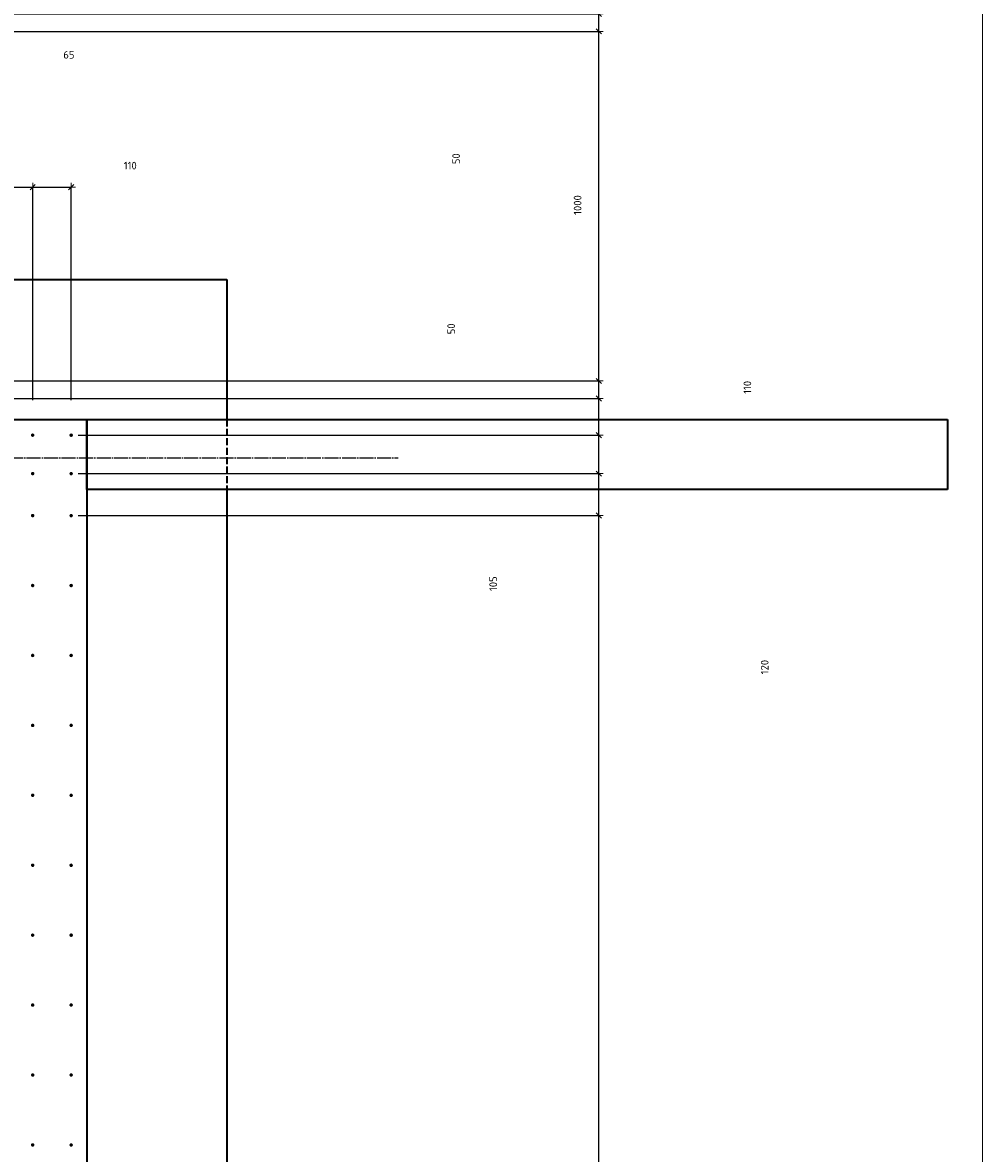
# Model space of a CAD drawing. Header units: millimetres. Extents: x -3170 to 89801, y -74170 to 82422.
# Tile 70 of 105: x 75756 to 78500, y 29191 to 32425. Entities that reach past the tile are written whole.
import ezdxf

# ---------------------------------------------------------------- set-up
doc = ezdxf.new("R2010")
doc.units = ezdxf.units.MM
doc.header["$PDMODE"] = 65
for name, pattern in [('______11', [50, 40, -5, 0, -5]), ('______2', [27, 20, -7]), ('______3', [50, 40, -10]), ('______5', [110, 80, -10, 10, -10])]:
    doc.linetypes.add(name, pattern=pattern)
for name, color, linetype, lineweight in [('Standard', 7, 'Continuous', 25), ('Арм.стержн. Выпуски', 180, 'Continuous', 35), ('Балка_ общее', 7, '______3', 13), ('Размерная линия_ общее', 7, 'Continuous', 13)]:
    doc.layers.add(name, color=color, linetype=linetype, lineweight=lineweight)
doc.layers.add('Осевая линия_ общее', color=7, linetype='______5', lineweight=13, true_color=0xa0a0a0)
doc.styles.add('ISOCPEUR', font='ISOCPEUR')
doc.dimstyles.new('DIMSTYLE_3', dxfattribs={"dimtxt": 22, "dimasz": 25, "dimexe": 0, "dimexo": 0, "dimgap": 11, "dimtad": 2, "dimdec": 0, "dimrnd": 5, "dimzin": 12, "dimdsep": 46, "dimtxsty": 'ISOCPEUR', "dimblk1": 'ALL_ML_STRICH', "dimblk2": 'ALL_ML_STRICH', "dimsah": 1, "dimcen": 0, "dimclrd": 7, "dimclre": 256, "dimclrt": 7, "dimadec": 0, "dimazin": 0, "dimtfac": 1, "dimtdec": 0, "dimtix": 1, "dimtmove": 2, "dimatfit": 3, "dimfxl": 0, "dimtzin": 0, "dimlwd": 0, "dimlwe": -3, "dimarcsym": 0})
doc.dimstyles.new('DIMSTYLE_7', dxfattribs={"dimtxt": 22, "dimasz": 25, "dimexe": 0, "dimexo": 0, "dimgap": 11, "dimtad": 0, "dimdec": 0, "dimrnd": 5, "dimzin": 12, "dimdsep": 46, "dimtxsty": 'ISOCPEUR', "dimblk1": 'ALL_ML_STRICH', "dimblk2": 'ALL_ML_STRICH', "dimsah": 1, "dimcen": 0, "dimclrd": 7, "dimclre": 256, "dimclrt": 7, "dimadec": 0, "dimazin": 0, "dimtfac": 1, "dimtdec": 0, "dimtix": 1, "dimtmove": 2, "dimatfit": 3, "dimfxl": 0, "dimtzin": 0, "dimlwd": 0, "dimlwe": -3, "dimarcsym": 0})

# ---------------------------------------------------------------- blocks, each defined once
blk = doc.blocks.new('СЛОЖНЫЙ_ОБЪЕКТ_6')
at = {"layer": 'Осевая линия_ общее', "color": 253, "linetype": '______11', "lineweight": -3, "true_color": 0xa0a0a0, "transparency": 33554687}
blk.add_line((56930, 31180), (76830, 31180), dxfattribs=at)
blk = doc.blocks.new('ALL_ML_STRICH')
at = {"color": 0, "linetype": 'ByBlock', "lineweight": -2}
for p, q in [((-1, 0), (0.5, 0)), ((-0.3, -0.3), (0.3, 0.3)), ((0, -0.5), (0, 0.5))]:
    blk.add_line(p, q, dxfattribs=at)
blk = doc.blocks.new('*D431')
at = {"layer": 'DEFPOINTS', "color": 7, "linetype": 'Continuous', "lineweight": 13, "transparency": 33554687}
for p in [(75720, 31954.3), (75720, 31245), (75785, 31245)]:
    blk.add_point(p, dxfattribs=at)
at = {"layer": 'Размерная линия_ общее', "color": 253, "linetype": 'Continuous', "lineweight": -2, "true_color": 0xa0a0a0, "transparency": 33554687}
for p, q in [((75720, 31345), (75720, 31954.3)), ((75785, 31345), (75785, 31954.3))]:
    blk.add_line(p, q, dxfattribs=at)
at = {"layer": 'Размерная линия_ общее', "color": 7, "linetype": 'Continuous', "lineweight": -2, "transparency": 33554687}
blk.add_line((75720, 31954.3), (75785, 31954.3), dxfattribs=at)
at = {"layer": 'Размерная линия_ общее', "color": 7, "linetype": 'Continuous', "lineweight": 13, "transparency": 33554687, "xscale": 25, "yscale": 25, "zscale": 25, "rotation": 180}
blk.add_blockref('ALL_ML_STRICH', (75720, 31954.3), dxfattribs=at)
at = {"layer": 'Размерная линия_ общее', "color": 7, "linetype": 'Continuous', "lineweight": 13, "transparency": 33554687, "xscale": 25, "yscale": 25, "zscale": 25}
blk.add_blockref('ALL_ML_STRICH', (75785, 31954.3), dxfattribs=at)
at = {"layer": 'Размерная линия_ общее', "color": 7, "linetype": 'Continuous', "lineweight": 13, "transparency": 33554687, "insert": (75888.6, 32333.1), "char_height": 22, "width": 44, "attachment_point": 5, "style": 'ISOCPEUR'}
blk.add_mtext('\\A1;{65}', dxfattribs=at)
blk = doc.blocks.new('*D432')
at = {"layer": 'DEFPOINTS', "color": 7, "linetype": 'Continuous', "lineweight": 13, "transparency": 33554687}
for p in [(75785, 31954.3), (75785, 31245), (75895, 31245)]:
    blk.add_point(p, dxfattribs=at)
at = {"layer": 'Размерная линия_ общее', "color": 253, "linetype": 'Continuous', "lineweight": -2, "true_color": 0xa0a0a0, "transparency": 33554687}
for p, q in [((75785, 31345), (75785, 31954.3)), ((75895, 31345), (75895, 31954.3))]:
    blk.add_line(p, q, dxfattribs=at)
at = {"layer": 'Размерная линия_ общее', "color": 7, "linetype": 'Continuous', "lineweight": -2, "transparency": 33554687}
blk.add_line((75785, 31954.3), (75895, 31954.3), dxfattribs=at)
at = {"layer": 'Размерная линия_ общее', "color": 7, "linetype": 'Continuous', "lineweight": 13, "transparency": 33554687, "xscale": 25, "yscale": 25, "zscale": 25, "rotation": 180}
blk.add_blockref('ALL_ML_STRICH', (75785, 31954.3), dxfattribs=at)
at = {"layer": 'Размерная линия_ общее', "color": 7, "linetype": 'Continuous', "lineweight": 13, "transparency": 33554687, "xscale": 25, "yscale": 25, "zscale": 25}
blk.add_blockref('ALL_ML_STRICH', (75895, 31954.3), dxfattribs=at)
at = {"layer": 'Размерная линия_ общее', "color": 7, "linetype": 'Continuous', "lineweight": 13, "transparency": 33554687, "insert": (76063.9, 32015.9), "char_height": 22, "width": 66, "attachment_point": 5, "style": 'ISOCPEUR'}
blk.add_mtext('\\A1;{110}', dxfattribs=at)
blk = doc.blocks.new('*D691')
at = {"layer": 'DEFPOINTS', "color": 7, "linetype": 'Continuous', "lineweight": 13, "transparency": 33554687}
for p in [(75895, 31015), (75895, 26215), (77403.8, 26215)]:
    blk.add_point(p, dxfattribs=at)
at = {"layer": 'Размерная линия_ общее', "color": 253, "linetype": 'Continuous', "lineweight": -2, "true_color": 0xa0a0a0, "transparency": 33554687}
for p, q in [((75915, 31015), (77403.8, 31015)), ((75915, 26215), (77403.8, 26215))]:
    blk.add_line(p, q, dxfattribs=at)
at = {"layer": 'Размерная линия_ общее', "color": 7, "linetype": 'Continuous', "lineweight": -2, "transparency": 33554687}
blk.add_line((77403.8, 26215), (77403.8, 31015), dxfattribs=at)
at = {"layer": 'Размерная линия_ общее', "color": 7, "linetype": 'Continuous', "lineweight": 13, "transparency": 33554687, "xscale": 25, "yscale": 25, "zscale": 25}
for p, rotation in [((77403.8, 31015), 90), ((77403.8, 26215), 270)]:
    blk.add_blockref('ALL_ML_STRICH', p, dxfattribs=dict(at, rotation=rotation))
at = {"layer": 'Размерная линия_ общее', "color": 7, "linetype": 'Continuous', "lineweight": 13, "transparency": 33554687, "insert": (77331.8, 28529.2), "char_height": 22, "width": 1.1, "attachment_point": 1, "rotation": 90, "line_spacing_factor": 0.60241, "style": 'ISOCPEUR'}
blk.add_mtext('24х200=4800', dxfattribs=at)
blk = doc.blocks.new('*D692')
at = {"layer": 'DEFPOINTS', "color": 7, "linetype": 'Continuous', "lineweight": 13, "transparency": 33554687}
for p in [(75895, 31135), (75895, 31015), (77403.8, 31015)]:
    blk.add_point(p, dxfattribs=at)
at = {"layer": 'Размерная линия_ общее', "color": 253, "linetype": 'Continuous', "lineweight": -2, "true_color": 0xa0a0a0, "transparency": 33554687}
for p, q in [((75915, 31135), (77403.8, 31135)), ((75915, 31015), (77403.8, 31015))]:
    blk.add_line(p, q, dxfattribs=at)
at = {"layer": 'Размерная линия_ общее', "color": 7, "linetype": 'Continuous', "lineweight": -2, "transparency": 33554687}
blk.add_line((77403.8, 31015), (77403.8, 31135), dxfattribs=at)
at = {"layer": 'Размерная линия_ общее', "color": 7, "linetype": 'Continuous', "lineweight": 13, "transparency": 33554687, "xscale": 25, "yscale": 25, "zscale": 25}
for p, rotation in [((77403.8, 31135), 90), ((77403.8, 31015), 270)]:
    blk.add_blockref('ALL_ML_STRICH', p, dxfattribs=dict(at, rotation=rotation))
at = {"layer": 'Размерная линия_ общее', "color": 7, "linetype": 'Continuous', "lineweight": 13, "transparency": 33554687, "insert": (77877.7, 30581.7), "char_height": 22, "width": 66, "attachment_point": 5, "rotation": 90, "style": 'ISOCPEUR'}
blk.add_mtext('\\A1;{120}', dxfattribs=at)
blk = doc.blocks.new('*D693')
at = {"layer": 'DEFPOINTS', "color": 7, "linetype": 'Continuous', "lineweight": 13, "transparency": 33554687}
for p in [(75895, 31245), (75895, 31135), (77403.8, 31135)]:
    blk.add_point(p, dxfattribs=at)
at = {"layer": 'Размерная линия_ общее', "color": 253, "linetype": 'Continuous', "lineweight": -2, "true_color": 0xa0a0a0, "transparency": 33554687}
for p, q in [((75915, 31245), (77403.8, 31245)), ((75915, 31135), (77403.8, 31135))]:
    blk.add_line(p, q, dxfattribs=at)
at = {"layer": 'Размерная линия_ общее', "color": 7, "linetype": 'Continuous', "lineweight": -2, "transparency": 33554687}
blk.add_line((77403.8, 31135), (77403.8, 31245), dxfattribs=at)
at = {"layer": 'Размерная линия_ общее', "color": 7, "linetype": 'Continuous', "lineweight": 13, "transparency": 33554687, "xscale": 25, "yscale": 25, "zscale": 25}
for p, rotation in [((77403.8, 31245), 90), ((77403.8, 31135), 270)]:
    blk.add_blockref('ALL_ML_STRICH', p, dxfattribs=dict(at, rotation=rotation))
at = {"layer": 'Размерная линия_ общее', "color": 7, "linetype": 'Continuous', "lineweight": 13, "transparency": 33554687, "insert": (77828.2, 31381.7), "char_height": 22, "width": 66, "attachment_point": 5, "rotation": 90, "style": 'ISOCPEUR'}
blk.add_mtext('\\A1;{110}', dxfattribs=at)
blk = doc.blocks.new('*D694')
at = {"layer": 'DEFPOINTS', "color": 7, "linetype": 'Continuous', "lineweight": 13, "transparency": 33554687}
for p in [(74055, 31350), (75895, 31245), (77403.8, 31245)]:
    blk.add_point(p, dxfattribs=at)
at = {"layer": 'Размерная линия_ общее', "color": 253, "linetype": 'Continuous', "lineweight": -2, "true_color": 0xa0a0a0, "transparency": 33554687}
for p, q in [((74075, 31350), (77403.8, 31350)), ((75915, 31245), (77403.8, 31245))]:
    blk.add_line(p, q, dxfattribs=at)
at = {"layer": 'Размерная линия_ общее', "color": 7, "linetype": 'Continuous', "lineweight": -2, "transparency": 33554687}
blk.add_line((77403.8, 31245), (77403.8, 31350), dxfattribs=at)
at = {"layer": 'Размерная линия_ общее', "color": 7, "linetype": 'Continuous', "lineweight": 13, "transparency": 33554687, "xscale": 25, "yscale": 25, "zscale": 25}
for p, rotation in [((77403.8, 31350), 90), ((77403.8, 31245), 270)]:
    blk.add_blockref('ALL_ML_STRICH', p, dxfattribs=dict(at, rotation=rotation))
at = {"layer": 'Размерная линия_ общее', "color": 7, "linetype": 'Continuous', "lineweight": 13, "transparency": 33554687, "insert": (77101.5, 30820.3), "char_height": 22, "width": 66, "attachment_point": 5, "rotation": 90, "style": 'ISOCPEUR'}
blk.add_mtext('\\A1;{105}', dxfattribs=at)
blk = doc.blocks.new('*D695')
at = {"layer": 'DEFPOINTS', "color": 7, "linetype": 'Continuous', "lineweight": 13, "transparency": 33554687}
for p in [(74100, 31400), (74055, 31350), (77403.8, 31350)]:
    blk.add_point(p, dxfattribs=at)
at = {"layer": 'Размерная линия_ общее', "color": 253, "linetype": 'Continuous', "lineweight": -2, "true_color": 0xa0a0a0, "transparency": 33554687}
for p, q in [((74120, 31400), (77403.8, 31400)), ((74075, 31350), (77403.8, 31350))]:
    blk.add_line(p, q, dxfattribs=at)
at = {"layer": 'Размерная линия_ общее', "color": 7, "linetype": 'Continuous', "lineweight": -2, "transparency": 33554687}
blk.add_line((77403.8, 31350), (77403.8, 31400), dxfattribs=at)
at = {"layer": 'Размерная линия_ общее', "color": 7, "linetype": 'Continuous', "lineweight": 13, "transparency": 33554687, "xscale": 25, "yscale": 25, "zscale": 25}
for p, rotation in [((77403.8, 31400), 90), ((77403.8, 31350), 270)]:
    blk.add_blockref('ALL_ML_STRICH', p, dxfattribs=dict(at, rotation=rotation))
at = {"layer": 'Размерная линия_ общее', "color": 7, "linetype": 'Continuous', "lineweight": 13, "transparency": 33554687, "insert": (76981.5, 31549.1), "char_height": 22, "width": 44, "attachment_point": 5, "rotation": 90, "style": 'ISOCPEUR'}
blk.add_mtext('\\A1;{50}', dxfattribs=at)
blk = doc.blocks.new('*D696')
at = {"layer": 'DEFPOINTS', "color": 7, "linetype": 'Continuous', "lineweight": 13, "transparency": 33554687}
for p in [(74100, 32400), (74100, 31400), (77403.8, 31400)]:
    blk.add_point(p, dxfattribs=at)
at = {"layer": 'Размерная линия_ общее', "color": 253, "linetype": 'Continuous', "lineweight": -2, "true_color": 0xa0a0a0, "transparency": 33554687}
for p, q in [((74120, 32400), (77403.8, 32400)), ((74120, 31400), (77403.8, 31400))]:
    blk.add_line(p, q, dxfattribs=at)
at = {"layer": 'Размерная линия_ общее', "color": 7, "linetype": 'Continuous', "lineweight": -2, "transparency": 33554687}
blk.add_line((77403.8, 31400), (77403.8, 32400), dxfattribs=at)
at = {"layer": 'Размерная линия_ общее', "color": 7, "linetype": 'Continuous', "lineweight": 13, "transparency": 33554687, "xscale": 25, "yscale": 25, "zscale": 25}
for p, rotation in [((77403.8, 32400), 90), ((77403.8, 31400), 270)]:
    blk.add_blockref('ALL_ML_STRICH', p, dxfattribs=dict(at, rotation=rotation))
at = {"layer": 'Размерная линия_ общее', "color": 7, "linetype": 'Continuous', "lineweight": 13, "transparency": 33554687, "insert": (77342.8, 31903.3), "char_height": 22, "width": 88, "attachment_point": 5, "rotation": 90, "style": 'ISOCPEUR'}
blk.add_mtext('\\A1;{1000}', dxfattribs=at)
blk = doc.blocks.new('*D697')
at = {"layer": 'DEFPOINTS', "color": 7, "linetype": 'Continuous', "lineweight": 13, "transparency": 33554687}
for p in [(74055, 32450), (74100, 32400), (77403.8, 32400)]:
    blk.add_point(p, dxfattribs=at)
at = {"layer": 'Размерная линия_ общее', "color": 253, "linetype": 'Continuous', "lineweight": -2, "true_color": 0xa0a0a0, "transparency": 33554687}
for p, q in [((74075, 32450), (77403.8, 32450)), ((74120, 32400), (77403.8, 32400))]:
    blk.add_line(p, q, dxfattribs=at)
at = {"layer": 'Размерная линия_ общее', "color": 7, "linetype": 'Continuous', "lineweight": -2, "transparency": 33554687}
blk.add_line((77403.8, 32400), (77403.8, 32450), dxfattribs=at)
at = {"layer": 'Размерная линия_ общее', "color": 7, "linetype": 'Continuous', "lineweight": 13, "transparency": 33554687, "xscale": 25, "yscale": 25, "zscale": 25}
for p, rotation in [((77403.8, 32450), 90), ((77403.8, 32400), 270)]:
    blk.add_blockref('ALL_ML_STRICH', p, dxfattribs=dict(at, rotation=rotation))
at = {"layer": 'Размерная линия_ общее', "color": 7, "linetype": 'Continuous', "lineweight": 13, "transparency": 33554687, "insert": (76995.6, 32035.6), "char_height": 22, "width": 44, "attachment_point": 5, "rotation": 90, "style": 'ISOCPEUR'}
blk.add_mtext('\\A1;{50}', dxfattribs=at)

msp = doc.modelspace()

# ---------------------------------------------------------------- hatches: boundary and pattern name
at = {"layer": 'Арм.стержн. Выпуски', "linetype": 'Continuous', "lineweight": 35, "transparency": 33554687}
for points in [[(75790, 31245), (75789.6, 31246.9), (75788.5, 31248.5), (75786.9, 31249.6), (75785, 31250), (75783.1, 31249.6), (75781.5, 31248.5), (75780.4, 31246.9), (75780, 31245), (75780.4, 31243.1), (75781.5, 31241.5), (75783.1, 31240.4), (75785, 31240), (75786.9, 31240.4), (75788.5, 31241.5), (75789.6, 31243.1)], [(75900, 31245), (75899.6, 31246.9), (75898.5, 31248.5), (75896.9, 31249.6), (75895, 31250), (75893.1, 31249.6), (75891.5, 31248.5), (75890.4, 31246.9), (75890, 31245), (75890.4, 31243.1), (75891.5, 31241.5), (75893.1, 31240.4), (75895, 31240), (75896.9, 31240.4), (75898.5, 31241.5), (75899.6, 31243.1)], [(75790, 31135), (75789.6, 31136.9), (75788.5, 31138.5), (75786.9, 31139.6), (75785, 31140), (75783.1, 31139.6), (75781.5, 31138.5), (75780.4, 31136.9), (75780, 31135), (75780.4, 31133.1), (75781.5, 31131.5), (75783.1, 31130.4), (75785, 31130), (75786.9, 31130.4), (75788.5, 31131.5), (75789.6, 31133.1)], [(75900, 31135), (75899.6, 31136.9), (75898.5, 31138.5), (75896.9, 31139.6), (75895, 31140), (75893.1, 31139.6), (75891.5, 31138.5), (75890.4, 31136.9), (75890, 31135), (75890.4, 31133.1), (75891.5, 31131.5), (75893.1, 31130.4), (75895, 31130), (75896.9, 31130.4), (75898.5, 31131.5), (75899.6, 31133.1)], [(75790, 31015), (75789.6, 31016.9), (75788.5, 31018.5), (75786.9, 31019.6), (75785, 31020), (75783.1, 31019.6), (75781.5, 31018.5), (75780.4, 31016.9), (75780, 31015), (75780.4, 31013.1), (75781.5, 31011.5), (75783.1, 31010.4), (75785, 31010), (75786.9, 31010.4), (75788.5, 31011.5), (75789.6, 31013.1)], [(75900, 31015), (75899.6, 31016.9), (75898.5, 31018.5), (75896.9, 31019.6), (75895, 31020), (75893.1, 31019.6), (75891.5, 31018.5), (75890.4, 31016.9), (75890, 31015), (75890.4, 31013.1), (75891.5, 31011.5), (75893.1, 31010.4), (75895, 31010), (75896.9, 31010.4), (75898.5, 31011.5), (75899.6, 31013.1)], [(75790, 30815), (75789.6, 30816.9), (75788.5, 30818.5), (75786.9, 30819.6), (75785, 30820), (75783.1, 30819.6), (75781.5, 30818.5), (75780.4, 30816.9), (75780, 30815), (75780.4, 30813.1), (75781.5, 30811.5), (75783.1, 30810.4), (75785, 30810), (75786.9, 30810.4), (75788.5, 30811.5), (75789.6, 30813.1)], [(75900, 30815), (75899.6, 30816.9), (75898.5, 30818.5), (75896.9, 30819.6), (75895, 30820), (75893.1, 30819.6), (75891.5, 30818.5), (75890.4, 30816.9), (75890, 30815), (75890.4, 30813.1), (75891.5, 30811.5), (75893.1, 30810.4), (75895, 30810), (75896.9, 30810.4), (75898.5, 30811.5), (75899.6, 30813.1)], [(75790, 30615), (75789.6, 30616.9), (75788.5, 30618.5), (75786.9, 30619.6), (75785, 30620), (75783.1, 30619.6), (75781.5, 30618.5), (75780.4, 30616.9), (75780, 30615), (75780.4, 30613.1), (75781.5, 30611.5), (75783.1, 30610.4), (75785, 30610), (75786.9, 30610.4), (75788.5, 30611.5), (75789.6, 30613.1)], [(75900, 30615), (75899.6, 30616.9), (75898.5, 30618.5), (75896.9, 30619.6), (75895, 30620), (75893.1, 30619.6), (75891.5, 30618.5), (75890.4, 30616.9), (75890, 30615), (75890.4, 30613.1), (75891.5, 30611.5), (75893.1, 30610.4), (75895, 30610), (75896.9, 30610.4), (75898.5, 30611.5), (75899.6, 30613.1)], [(75790, 30415), (75789.6, 30416.9), (75788.5, 30418.5), (75786.9, 30419.6), (75785, 30420), (75783.1, 30419.6), (75781.5, 30418.5), (75780.4, 30416.9), (75780, 30415), (75780.4, 30413.1), (75781.5, 30411.5), (75783.1, 30410.4), (75785, 30410), (75786.9, 30410.4), (75788.5, 30411.5), (75789.6, 30413.1)], [(75900, 30415), (75899.6, 30416.9), (75898.5, 30418.5), (75896.9, 30419.6), (75895, 30420), (75893.1, 30419.6), (75891.5, 30418.5), (75890.4, 30416.9), (75890, 30415), (75890.4, 30413.1), (75891.5, 30411.5), (75893.1, 30410.4), (75895, 30410), (75896.9, 30410.4), (75898.5, 30411.5), (75899.6, 30413.1)], [(75790, 30215), (75789.6, 30216.9), (75788.5, 30218.5), (75786.9, 30219.6), (75785, 30220), (75783.1, 30219.6), (75781.5, 30218.5), (75780.4, 30216.9), (75780, 30215), (75780.4, 30213.1), (75781.5, 30211.5), (75783.1, 30210.4), (75785, 30210), (75786.9, 30210.4), (75788.5, 30211.5), (75789.6, 30213.1)], [(75900, 30215), (75899.6, 30216.9), (75898.5, 30218.5), (75896.9, 30219.6), (75895, 30220), (75893.1, 30219.6), (75891.5, 30218.5), (75890.4, 30216.9), (75890, 30215), (75890.4, 30213.1), (75891.5, 30211.5), (75893.1, 30210.4), (75895, 30210), (75896.9, 30210.4), (75898.5, 30211.5), (75899.6, 30213.1)], [(75790, 30015), (75789.6, 30016.9), (75788.5, 30018.5), (75786.9, 30019.6), (75785, 30020), (75783.1, 30019.6), (75781.5, 30018.5), (75780.4, 30016.9), (75780, 30015), (75780.4, 30013.1), (75781.5, 30011.5), (75783.1, 30010.4), (75785, 30010), (75786.9, 30010.4), (75788.5, 30011.5), (75789.6, 30013.1)], [(75900, 30015), (75899.6, 30016.9), (75898.5, 30018.5), (75896.9, 30019.6), (75895, 30020), (75893.1, 30019.6), (75891.5, 30018.5), (75890.4, 30016.9), (75890, 30015), (75890.4, 30013.1), (75891.5, 30011.5), (75893.1, 30010.4), (75895, 30010), (75896.9, 30010.4), (75898.5, 30011.5), (75899.6, 30013.1)], [(75790, 29815), (75789.6, 29816.9), (75788.5, 29818.5), (75786.9, 29819.6), (75785, 29820), (75783.1, 29819.6), (75781.5, 29818.5), (75780.4, 29816.9), (75780, 29815), (75780.4, 29813.1), (75781.5, 29811.5), (75783.1, 29810.4), (75785, 29810), (75786.9, 29810.4), (75788.5, 29811.5), (75789.6, 29813.1)], [(75900, 29815), (75899.6, 29816.9), (75898.5, 29818.5), (75896.9, 29819.6), (75895, 29820), (75893.1, 29819.6), (75891.5, 29818.5), (75890.4, 29816.9), (75890, 29815), (75890.4, 29813.1), (75891.5, 29811.5), (75893.1, 29810.4), (75895, 29810), (75896.9, 29810.4), (75898.5, 29811.5), (75899.6, 29813.1)], [(75790, 29615), (75789.6, 29616.9), (75788.5, 29618.5), (75786.9, 29619.6), (75785, 29620), (75783.1, 29619.6), (75781.5, 29618.5), (75780.4, 29616.9), (75780, 29615), (75780.4, 29613.1), (75781.5, 29611.5), (75783.1, 29610.4), (75785, 29610), (75786.9, 29610.4), (75788.5, 29611.5), (75789.6, 29613.1)], [(75900, 29615), (75899.6, 29616.9), (75898.5, 29618.5), (75896.9, 29619.6), (75895, 29620), (75893.1, 29619.6), (75891.5, 29618.5), (75890.4, 29616.9), (75890, 29615), (75890.4, 29613.1), (75891.5, 29611.5), (75893.1, 29610.4), (75895, 29610), (75896.9, 29610.4), (75898.5, 29611.5), (75899.6, 29613.1)], [(75790, 29415), (75789.6, 29416.9), (75788.5, 29418.5), (75786.9, 29419.6), (75785, 29420), (75783.1, 29419.6), (75781.5, 29418.5), (75780.4, 29416.9), (75780, 29415), (75780.4, 29413.1), (75781.5, 29411.5), (75783.1, 29410.4), (75785, 29410), (75786.9, 29410.4), (75788.5, 29411.5), (75789.6, 29413.1)], [(75900, 29415), (75899.6, 29416.9), (75898.5, 29418.5), (75896.9, 29419.6), (75895, 29420), (75893.1, 29419.6), (75891.5, 29418.5), (75890.4, 29416.9), (75890, 29415), (75890.4, 29413.1), (75891.5, 29411.5), (75893.1, 29410.4), (75895, 29410), (75896.9, 29410.4), (75898.5, 29411.5), (75899.6, 29413.1)], [(75790, 29215), (75789.6, 29216.9), (75788.5, 29218.5), (75786.9, 29219.6), (75785, 29220), (75783.1, 29219.6), (75781.5, 29218.5), (75780.4, 29216.9), (75780, 29215), (75780.4, 29213.1), (75781.5, 29211.5), (75783.1, 29210.4), (75785, 29210), (75786.9, 29210.4), (75788.5, 29211.5), (75789.6, 29213.1)], [(75900, 29215), (75899.6, 29216.9), (75898.5, 29218.5), (75896.9, 29219.6), (75895, 29220), (75893.1, 29219.6), (75891.5, 29218.5), (75890.4, 29216.9), (75890, 29215), (75890.4, 29213.1), (75891.5, 29211.5), (75893.1, 29210.4), (75895, 29210), (75896.9, 29210.4), (75898.5, 29211.5), (75899.6, 29213.1)]]:
    msp.add_hatch(color=4, dxfattribs=at).paths.add_polyline_path(points)

# ---------------------------------------------------------------- linework, layer by layer
at = {"color": 7, "linetype": 'Continuous', "lineweight": 35, "transparency": 33554687}
for p, q in [((74100, 31290), (75940, 31290)), ((75940, 31090), (75940, 31290)), ((75940, 31290), (78400, 31290)), ((75940, 31290), (75940, 31090)), ((78400, 31290), (78400, 31090)), ((78400, 31090), (75940, 31090)), ((75940, 31090), (75940, 26160))]:
    msp.add_line(p, q, dxfattribs=at)
at = {"layer": 'Standard', "color": 7, "linetype": 'Continuous', "lineweight": 18, "transparency": 33554687}
msp.add_lwpolyline([(59250, 16540), (78500, 16540), (78500, 38380), (59250, 38380), (59250, 16540)], dxfattribs=at)
at = {"layer": 'Размерная линия_ общее', "color": 7, "linetype": 'Continuous', "lineweight": 35, "transparency": 33554687}
for p, q in [((74500, 31690), (76340, 31690)), ((76340, 31690), (76340, 31290)), ((76340, 31090), (76340, 26160))]:
    msp.add_line(p, q, dxfattribs=at)
at = {"layer": 'Размерная линия_ общее', "color": 7, "linetype": '______2', "lineweight": 35, "transparency": 33554687}
msp.add_line((76340, 31290), (76340, 31090), dxfattribs=at)

# ---------------------------------------------------------------- block references
at = {"layer": 'Балка_ общее', "color": 7, "linetype": 'Continuous', "lineweight": 13, "transparency": 33554687}
msp.add_blockref('СЛОЖНЫЙ_ОБЪЕКТ_6', (0, 0), dxfattribs=at)

# ---------------------------------------------------------------- dimensions: what is measured, and where the dimension line sits
at = {"layer": 'Размерная линия_ общее', "color": 7, "linetype": 'Continuous', "lineweight": 13, "transparency": 33554687}
for base, p1, p2, dimstyle, picture, middle in [((77403.8, 32450), (74120, 32400), (74075, 32450), 'DIMSTYLE_3', '*D697', (76995.6, 32035.6)), ((77403.8, 32400), (74120, 31400), (74120, 32400), 'DIMSTYLE_3', '*D696', (77342.8, 31903.3)), ((77403.8, 31400), (74075, 31350), (74120, 31400), 'DIMSTYLE_3', '*D695', (76981.5, 31549.1)), ((77403.8, 31245), (75915, 31135), (75915, 31245), 'DIMSTYLE_7', '*D693', (77828.2, 31381.7)), ((77403.8, 31350), (75915, 31245), (74075, 31350), 'DIMSTYLE_3', '*D694', (77101.5, 30820.3)), ((77403.8, 31135), (75915, 31015), (75915, 31135), 'DIMSTYLE_7', '*D692', (77877.7, 30581.7))]:
    dim = msp.add_linear_dim(base=base, p1=p1, p2=p2, angle=90, dimstyle=dimstyle, override={"dimpost": '<>', "dimclrd": 7, "dimclre": 253, "dimclrt": 7, "dimlwd": 0, "dimlwe": 65533}, dxfattribs=at)
    dim.commit()
    dim.dimension.update_dxf_attribs({"geometry": picture, "text_midpoint": middle, "dimtype": 160})
for base, p1, p2, picture, middle in [((75785, 31954.3), (75720, 31345), (75785, 31345), '*D431', (75888.6, 32333.1)), ((75895, 31954.3), (75785, 31345), (75895, 31345), '*D432', (76063.9, 32015.9))]:
    dim = msp.add_linear_dim(base=base, p1=p1, p2=p2, dimstyle='DIMSTYLE_3', override={"dimpost": '<>', "dimclrd": 7, "dimclre": 253, "dimclrt": 7, "dimlwd": 0, "dimlwe": 65533}, dxfattribs=at)
    dim.commit()
    dim.dimension.update_dxf_attribs({"geometry": picture, "text_midpoint": middle, "dimtype": 160})
dim = msp.add_linear_dim(base=(77403.8, 31015), p1=(75915, 26215), p2=(75915, 31015), angle=90, text='24х200=4800', dimstyle='DIMSTYLE_3', override={"dimpost": '<>', "dimclrd": 7, "dimclre": 253, "dimclrt": 7, "dimlwd": 0, "dimlwe": 65533}, dxfattribs=at)
dim.commit()
dim.dimension.update_dxf_attribs({"geometry": '*D691', "text_midpoint": (77392.8, 28615), "dimtype": 160})

doc.saveas('drawing.dxf')
